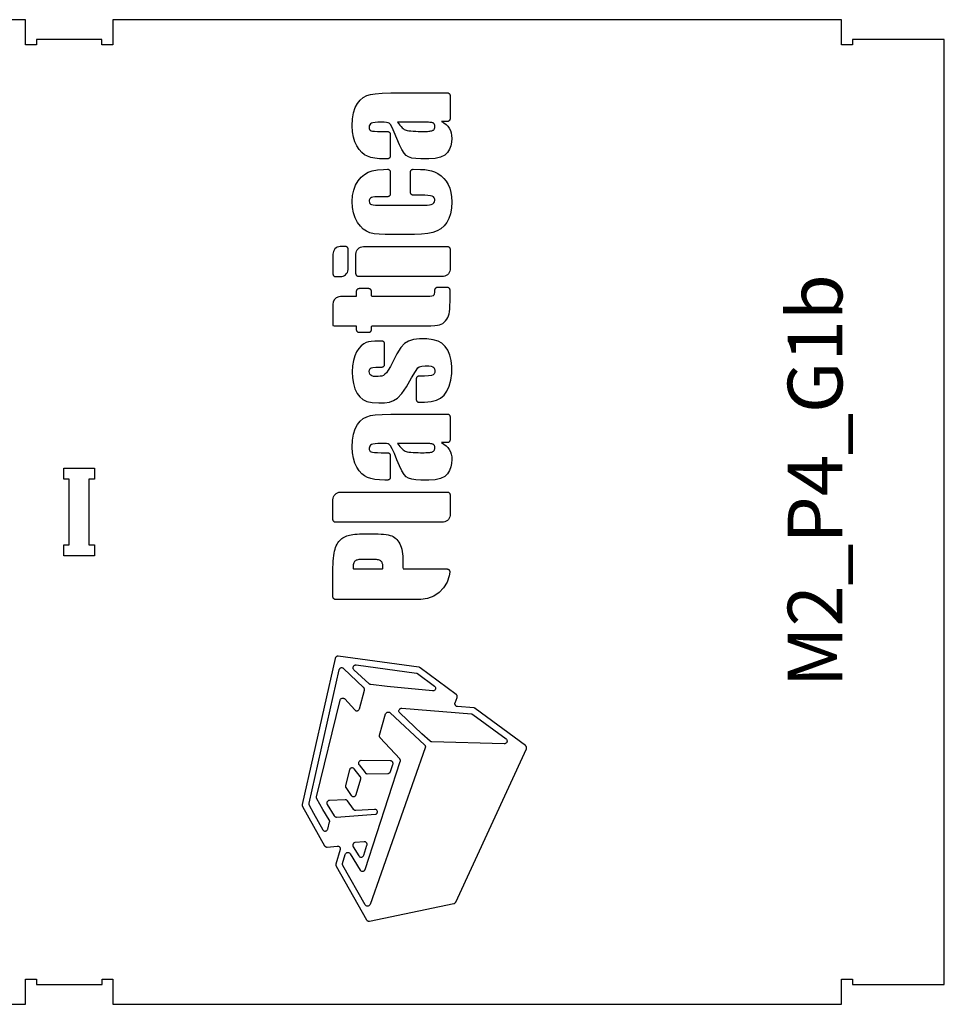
# Model space of a CAD drawing. Header units: millimetres. Extents: x -30325 to 14169, y -12596 to 6470.
# Tile 13 of 27: x -7305 to -6459, y 4118 to 5018. Entities that reach past the tile are written whole.
import ezdxf

# ---------------------------------------------------------------- set-up
doc = ezdxf.new("R2010")
doc.units = ezdxf.units.MM
doc.header["$MEASUREMENT"] = 0
doc.layers.add('freeswerk_CODES', color=50, linetype='Continuous')

msp = doc.modelspace()

# ---------------------------------------------------------------- linework, layer by layer
for points in [[(-7926.44, 4118.19), (-7299.44, 4118.24), (-7299.45, 4141.24), (-7289.45, 4141.24), (-7289.45, 4136.24), (-7229.45, 4136.24), (-7229.45, 4141.24), (-7219.45, 4141.24), (-7219.44, 4118.24), (-6553.44, 4118.3), (-6553.45, 4141.29), (-6543.45, 4141.29), (-6543.45, 4136.29), (-6459.45, 4136.3), (-6459.51, 5000.3), (-6543.51, 5000.29), (-6543.51, 4995.29), (-6553.51, 4995.29), (-6553.51, 5018.29), (-7219.51, 5018.24), (-7219.51, 4995.24), (-7229.51, 4995.24), (-7229.51, 5000.24), (-7289.51, 5000.24), (-7289.51, 4995.24), (-7299.51, 4995.24), (-7299.51, 5018.24), (-7926.51, 5018.19)], [(-6980.01, 4597.99), (-6983.65, 4598.72), (-6986.7, 4599.74), (-6989.4, 4601.21), (-6991.93, 4603.28), (-6994.28, 4605.95), (-6996.47, 4609.22), (-6998.34, 4613.02), (-6999.66, 4617.35), (-7000.45, 4622.22), (-7000.71, 4627.62), (-7000.41, 4634), (-6999.52, 4639.53), (-6998.03, 4644.23), (-6995.94, 4648.09), (-6993.4, 4651.19), (-6990.58, 4653.61), (-6987.5, 4655.33), (-6984.13, 4656.35), (-6979.72, 4656.96), (-6973.45, 4657.4), (-6965.33, 4657.66), (-6955.37, 4657.75), (-6913.76, 4657.75), (-6913.44, 4657.73), (-6913.12, 4657.67), (-6912.81, 4657.56), (-6912.51, 4657.42), (-6912.24, 4657.24), (-6911.99, 4657.02), (-6911.78, 4656.78), (-6911.6, 4656.51), (-6911.45, 4656.21), (-6911.35, 4655.9), (-6911.28, 4655.58), (-6911.26, 4655.26), (-6911.26, 4634.13), (-6911.28, 4633.8), (-6911.35, 4633.48), (-6911.45, 4633.17), (-6911.6, 4632.88), (-6911.78, 4632.61), (-6911.99, 4632.36), (-6912.24, 4632.14), (-6912.51, 4631.96), (-6912.8, 4631.82), (-6913.11, 4631.71), (-6913.43, 4631.65), (-6913.76, 4631.63), (-6919.09, 4631.63), (-6916.88, 4630.32), (-6914.96, 4628.83)], [(-6914.96, 4628.83), (-6913.34, 4627.17), (-6912.01, 4625.33), (-6910.98, 4623.3), (-6910.24, 4621.09), (-6909.8, 4618.69), (-6909.65, 4616.09), (-6909.9, 4612.67), (-6910.64, 4609.39), (-6911.87, 4606.25), (-6913.6, 4603.25), (-6916.16, 4600.7), (-6919.88, 4598.88), (-6924.77, 4597.78), (-6930.8, 4597.42), (-6938.08, 4597.42), (-6942.6, 4597.61), (-6946.35, 4598.19), (-6949.31, 4599.16), (-6951.48, 4600.52), (-6953.34, 4602.65), (-6955.36, 4605.92), (-6957.54, 4610.35), (-6959.86, 4615.94), (-6962.22, 4621.75), (-6964.17, 4626.03), (-6965.7, 4628.77), (-6966.81, 4629.99), (-6967.92, 4630.41), (-6969.51, 4630.71), (-6971.56, 4630.89), (-6974.09, 4630.95), (-6977.25, 4630.89), (-6979.81, 4630.7), (-6981.75, 4630.37), (-6983.09, 4629.91), (-6984.02, 4629.31), (-6984.68, 4628.54), (-6985.07, 4627.61), (-6985.2, 4626.51), (-6985.09, 4625.28), (-6984.76, 4624.31), (-6984.21, 4623.59), (-6983.43, 4623.13), (-6982.2, 4622.84), (-6980.27, 4622.63), (-6977.64, 4622.5), (-6974.31, 4622.45), (-6968.48, 4622.45), (-6968.15, 4622.43), (-6967.83, 4622.37), (-6967.52, 4622.26), (-6967.23, 4622.12), (-6966.95, 4621.93), (-6966.71, 4621.72), (-6966.49, 4621.47), (-6966.31, 4621.2), (-6966.17, 4620.91), (-6966.06, 4620.6), (-6966, 4620.28), (-6965.98, 4619.95), (-6965.97, 4599.91), (-6966, 4599.59), (-6966.06, 4599.27), (-6966.17, 4598.96), (-6966.31, 4598.66), (-6966.49, 4598.39), (-6966.71, 4598.15), (-6966.95, 4597.93), (-6967.22, 4597.75), (-6967.52, 4597.61), (-6967.83, 4597.5), (-6968.15, 4597.44), (-6968.47, 4597.41), (-6970.97, 4597.41), (-6975.78, 4597.56), (-6980.01, 4597.99)], [(-6989.69, 4240.34), (-6989.35, 4240.67), (-6989.08, 4241.06), (-6988.9, 4241.49), (-6956.8, 4340.03), (-6956.74, 4340.24), (-6956.7, 4340.45), (-6956.68, 4340.67), (-6956.68, 4340.89), (-6956.69, 4341.11), (-6956.73, 4341.33), (-6956.79, 4341.54), (-6956.86, 4341.75), (-6956.95, 4341.95), (-6957.06, 4342.14), (-6957.19, 4342.32), (-6957.33, 4342.49), (-6975.16, 4361.94), (-6975.29, 4362.1), (-6975.42, 4362.28), (-6975.52, 4362.46), (-6975.61, 4362.65), (-6975.69, 4362.85), (-6975.75, 4363.06), (-6975.79, 4363.27), (-6975.81, 4363.48), (-6975.81, 4363.69), (-6975.8, 4363.9), (-6975.76, 4364.11), (-6975.71, 4364.32), (-6970.16, 4383.6), (-6970.01, 4383.99), (-6969.79, 4384.36), (-6969.52, 4384.68)], [(-6969.52, 4384.68), (-6969.19, 4384.95), (-6968.82, 4385.17), (-6968.42, 4385.31), (-6968.01, 4385.39), (-6967.58, 4385.4), (-6967.16, 4385.33), (-6966.76, 4385.2), (-6966.39, 4385), (-6966.05, 4384.73), (-6934.62, 4355.41), (-6934.45, 4355.24), (-6934.3, 4355.05), (-6934.17, 4354.85), (-6934.06, 4354.64), (-6933.97, 4354.41), (-6933.9, 4354.18), (-6933.85, 4353.94), (-6933.83, 4353.7), (-6933.83, 4353.46), (-6933.85, 4353.22), (-6933.9, 4352.98), (-6933.97, 4352.75), (-6984.42, 4209.54), (-6984.62, 4209.11), (-6984.9, 4208.72), (-6985.24, 4208.4), (-6985.65, 4208.14), (-6986.09, 4207.97), (-6986.56, 4207.88)], [(-6986.56, 4207.88), (-6987.03, 4207.88), (-6987.5, 4207.98), (-6987.94, 4208.16), (-6988.34, 4208.42), (-6988.68, 4208.75), (-6988.95, 4209.14), (-7009.25, 4245.09), (-7009.33, 4245.23), (-7009.39, 4245.38), (-7009.45, 4245.54), (-7009.5, 4245.7), (-7009.53, 4245.86), (-7009.56, 4246.02), (-7009.57, 4246.19), (-7009.57, 4246.35), (-7009.57, 4246.52), (-7009.55, 4246.68), (-7009.52, 4246.85), (-7009.48, 4247.01), (-7007.11, 4255.23), (-7006.93, 4255.68), (-7006.67, 4256.08), (-7006.34, 4256.43), (-7005.95, 4256.71), (-7005.51, 4256.91), (-7005.04, 4257.02), (-7004.56, 4257.04), (-7004.09, 4256.96), (-7003.64, 4256.8), (-7003.22, 4256.55), (-7002.86, 4256.23), (-7002.57, 4255.85), (-6993.4, 4240.96), (-6993.12, 4240.58), (-6992.76, 4240.26), (-6992.36, 4240.02), (-6991.92, 4239.85), (-6991.45, 4239.77), (-6990.98, 4239.79), (-6990.51, 4239.89), (-6990.08, 4240.07), (-6989.69, 4240.34)]]:
    msp.add_lwpolyline(points)
for points in [[(-6966.19, 4892.61), (-6966.33, 4892.32), (-6966.51, 4892.05), (-6966.73, 4891.8), (-6966.97, 4891.59), (-6967.25, 4891.4), (-6967.54, 4891.26), (-6967.85, 4891.15), (-6968.17, 4891.09), (-6968.5, 4891.07), (-6970.99, 4891.07), (-6975.8, 4891.21), (-6980.03, 4891.65), (-6983.67, 4892.38), (-6986.72, 4893.39), (-6989.42, 4894.87), (-6991.95, 4896.94), (-6994.31, 4899.6), (-6996.5, 4902.87), (-6998.36, 4906.67), (-6999.68, 4911.01), (-7000.47, 4915.87), (-7000.73, 4921.27), (-7000.43, 4927.65), (-6999.54, 4933.19), (-6998.05, 4937.89), (-6995.96, 4941.75), (-6993.42, 4944.85), (-6990.6, 4947.26), (-6987.52, 4948.98), (-6984.15, 4950), (-6979.74, 4950.62), (-6973.47, 4951.06), (-6965.35, 4951.32), (-6955.39, 4951.41), (-6913.78, 4951.41), (-6913.46, 4951.39), (-6913.14, 4951.32), (-6912.83, 4951.22), (-6912.53, 4951.07), (-6912.26, 4950.89), (-6912.02, 4950.68), (-6911.8, 4950.43), (-6911.62, 4950.16), (-6911.48, 4949.87), (-6911.37, 4949.56), (-6911.31, 4949.24), (-6911.28, 4948.91), (-6911.28, 4927.78), (-6911.3, 4927.46), (-6911.37, 4927.14), (-6911.47, 4926.83), (-6911.62, 4926.53), (-6911.8, 4926.26), (-6912.02, 4926.01), (-6912.26, 4925.8), (-6912.53, 4925.62), (-6912.83, 4925.47), (-6913.14, 4925.37), (-6913.46, 4925.3), (-6913.78, 4925.28), (-6919.11, 4925.28), (-6916.9, 4923.97), (-6914.98, 4922.49), (-6913.36, 4920.82), (-6912.03, 4918.99), (-6911, 4916.95), (-6910.27, 4914.74), (-6909.82, 4912.34), (-6909.67, 4909.75), (-6909.92, 4906.33), (-6910.66, 4903.04), (-6911.89, 4899.9), (-6913.62, 4896.91), (-6916.18, 4894.36), (-6919.9, 4892.53), (-6924.79, 4891.44), (-6930.83, 4891.07), (-6938.1, 4891.07), (-6942.62, 4891.27), (-6946.37, 4891.85), (-6949.33, 4892.82), (-6951.51, 4894.18), (-6953.37, 4896.3), (-6955.39, 4899.58), (-6957.56, 4904.01), (-6959.89, 4909.59), (-6962.25, 4915.4), (-6964.19, 4919.68), (-6965.72, 4922.43), (-6966.83, 4923.65), (-6967.95, 4924.07), (-6969.53, 4924.37), (-6971.58, 4924.55), (-6974.11, 4924.6), (-6977.27, 4924.54), (-6979.83, 4924.35), (-6981.77, 4924.03), (-6983.11, 4923.57), (-6984.04, 4922.97), (-6984.7, 4922.2), (-6985.09, 4921.26), (-6985.22, 4920.16), (-6985.11, 4918.94), (-6984.78, 4917.96), (-6984.23, 4917.24), (-6983.46, 4916.79), (-6982.22, 4916.5), (-6980.29, 4916.28), (-6977.66, 4916.15), (-6974.33, 4916.11), (-6968.5, 4916.11), (-6968.17, 4916.08), (-6967.85, 4916.02), (-6967.54, 4915.92), (-6967.25, 4915.77), (-6966.98, 4915.59), (-6966.73, 4915.37), (-6966.52, 4915.13), (-6966.33, 4914.86), (-6966.19, 4914.56), (-6966.08, 4914.25), (-6966.02, 4913.93), (-6966, 4913.61), (-6966, 4893.57), (-6966.02, 4893.24), (-6966.08, 4892.92)], [(-6953.24, 4918.04), (-6952.38, 4917.52), (-6951.56, 4917.17), (-6950.56, 4916.93), (-6949.03, 4916.72), (-6947.11, 4916.54), (-6944.93, 4916.39), (-6942.63, 4916.27), (-6940.36, 4916.18), (-6938.25, 4916.12), (-6936.45, 4916.1), (-6934.85, 4916.1), (-6933.34, 4916.14), (-6931.99, 4916.2), (-6930.78, 4916.29), (-6929.72, 4916.41), (-6928.8, 4916.55), (-6928.04, 4916.72), (-6927.41, 4916.92), (-6926.92, 4917.15), (-6926.5, 4917.42), (-6926.14, 4917.75), (-6925.84, 4918.13), (-6925.59, 4918.56), (-6925.41, 4919.04), (-6925.28, 4919.58), (-6925.22, 4920.18), (-6925.21, 4920.8), (-6925.26, 4921.37), (-6925.35, 4921.89), (-6925.49, 4922.36), (-6925.68, 4922.77), (-6925.91, 4923.13), (-6926.18, 4923.43), (-6926.87, 4923.88), (-6927.38, 4924.04), (-6928.05, 4924.19), (-6928.86, 4924.31), (-6929.83, 4924.41), (-6930.94, 4924.48), (-6932.21, 4924.54), (-6933.63, 4924.57), (-6934.99, 4924.57), (-6936.27, 4924.57), (-6939.14, 4924.57), (-6943.06, 4924.57), (-6947.48, 4924.57), (-6951.86, 4924.57), (-6955.67, 4924.57), (-6958.34, 4924.57), (-6959.36, 4924.57), (-6958.22, 4923.08), (-6957.14, 4921.75), (-6956.1, 4920.58), (-6955.1, 4919.57), (-6954.15, 4918.72)], [(-6976.01, 4822.1), (-6980.66, 4822.66), (-6984.52, 4823.55), (-6987.67, 4824.82), (-6990.57, 4826.79), (-6993.29, 4829.51), (-6995.83, 4832.98), (-6998.03, 4837.08), (-6999.58, 4841.64), (-7000.47, 4846.67), (-7000.72, 4852.16), (-7000.33, 4857.53), (-6999.3, 4862.47), (-6997.61, 4866.95), (-6995.3, 4870.96), (-6992.6, 4874.29), (-6989.57, 4876.91), (-6986.19, 4878.8), (-6982.35, 4880.07), (-6977.71, 4880.96), (-6972.26, 4881.48), (-6968.57, 4881.58), (-6968.23, 4881.57), (-6967.9, 4881.51), (-6967.59, 4881.41), (-6967.29, 4881.27), (-6967.01, 4881.09), (-6966.75, 4880.88), (-6966.53, 4880.63), (-6966.34, 4880.35), (-6966.19, 4880.06), (-6966.08, 4879.74), (-6966.02, 4879.42), (-6966, 4879.08), (-6965.99, 4858.93), (-6966.02, 4858.6), (-6966.08, 4858.28), (-6966.18, 4857.97), (-6966.33, 4857.68), (-6966.51, 4857.41), (-6966.73, 4857.16), (-6966.97, 4856.95), (-6967.24, 4856.77), (-6967.54, 4856.62), (-6967.85, 4856.52), (-6968.17, 4856.45), (-6968.49, 4856.43), (-6975.76, 4856.43), (-6977.73, 4856.41), (-6980.06, 4856.28), (-6981.88, 4856.03), (-6983.21, 4855.65), (-6984.12, 4855.13), (-6984.76, 4854.38), (-6985.12, 4853.42), (-6985.21, 4852.26), (-6985.05, 4851.21), (-6984.64, 4850.35), (-6983.99, 4849.72), (-6983.05, 4849.28), (-6981.57, 4848.96), (-6979.5, 4848.77), (-6976.82, 4848.69), (-6934.43, 4848.69), (-6932.09, 4848.79), (-6930.09, 4849.05), (-6928.43, 4849.48), (-6927.11, 4850.1), (-6926.14, 4850.87), (-6925.51, 4851.8), (-6925.22, 4852.89), (-6925.28, 4854.2), (-6925.7, 4855.35), (-6926.48, 4856.25), (-6927.62, 4856.9), (-6929.25, 4857.35), (-6931.5, 4857.66), (-6934.39, 4857.84), (-6937.09, 4857.88), (-6944.93, 4857.88), (-6945.26, 4857.9), (-6945.58, 4857.96), (-6945.89, 4858.07), (-6946.18, 4858.21), (-6946.46, 4858.39), (-6946.7, 4858.61), (-6946.92, 4858.85), (-6947.1, 4859.13), (-6947.24, 4859.42), (-6947.35, 4859.73), (-6947.41, 4860.05), (-6947.44, 4860.38), (-6947.44, 4879.02), (-6947.41, 4879.35), (-6947.35, 4879.67), (-6947.24, 4879.99), (-6947.1, 4880.28), (-6946.91, 4880.55), (-6946.7, 4880.8), (-6946.45, 4881.02), (-6946.17, 4881.2), (-6945.88, 4881.34), (-6945.57, 4881.44), (-6945.24, 4881.51), (-6944.92, 4881.52), (-6938.22, 4881.47), (-6934.35, 4881.22), (-6931.23, 4880.86), (-6928.35, 4880.2), (-6925.44, 4879.09), (-6922.5, 4877.55), (-6919.55, 4875.57), (-6916.93, 4873.24), (-6914.72, 4870.58), (-6912.89, 4867.58), (-6911.47, 4864.23), (-6910.46, 4860.46), (-6909.86, 4856.28), (-6909.67, 4851.65), (-6909.97, 4845.91), (-6910.84, 4840.86), (-6912.27, 4836.5), (-6914.26, 4832.81), (-6916.73, 4829.71), (-6919.66, 4827.18), (-6923.03, 4825.22), (-6926.95, 4823.78), (-6931.69, 4822.74), (-6937.27, 4822.1), (-6943.71, 4821.86), (-6966.39, 4821.86), (-6970.55, 4821.87)], [(-7005.42, 4810.44), (-7005.69, 4810.62), (-7005.99, 4810.76), (-7006.3, 4810.87), (-7006.62, 4810.93), (-7006.94, 4810.95), (-7011.3, 4810.95), (-7011.75, 4810.95), (-7013.11, 4810.75), (-7014.38, 4810.3), (-7015.52, 4809.63), (-7016.5, 4808.76), (-7017.31, 4807.72), (-7017.9, 4806.53), (-7018.27, 4805.22), (-7018.38, 4803.97), (-7018.38, 4785.91), (-7018.35, 4785.59), (-7018.29, 4785.27), (-7018.19, 4784.96), (-7018.04, 4784.66), (-7017.86, 4784.39), (-7017.64, 4784.15), (-7017.4, 4783.93), (-7017.13, 4783.75), (-7016.83, 4783.6), (-7016.52, 4783.5), (-7016.2, 4783.43), (-7015.88, 4783.41), (-7011.79, 4783.41), (-7010.33, 4783.5), (-7009.01, 4783.84), (-7007.81, 4784.42), (-7006.75, 4785.2), (-7005.86, 4786.17), (-7005.16, 4787.29), (-7004.68, 4788.55), (-7004.46, 4789.9), (-7004.44, 4790.37), (-7004.44, 4808.45), (-7004.46, 4808.78), (-7004.53, 4809.1), (-7004.63, 4809.41), (-7004.78, 4809.7), (-7004.96, 4809.97), (-7005.18, 4810.22)], [(-6991.91, 4810.77), (-6990.54, 4810.95), (-6988, 4810.95), (-6913.77, 4810.96), (-6913.45, 4810.94), (-6913.13, 4810.87), (-6912.82, 4810.77), (-6912.52, 4810.62), (-6912.25, 4810.44), (-6912.01, 4810.23), (-6911.79, 4809.98), (-6911.61, 4809.71), (-6911.46, 4809.42), (-6911.36, 4809.11), (-6911.3, 4808.79), (-6911.27, 4808.46), (-6911.27, 4790.6), (-6911.31, 4789.68), (-6911.57, 4788.35), (-6912.08, 4787.12), (-6912.79, 4786.03), (-6913.7, 4785.09), (-6914.77, 4784.34), (-6915.97, 4783.79), (-6917.28, 4783.48), (-6918.59, 4783.42), (-6994.78, 4783.44), (-6995.1, 4783.46), (-6995.43, 4783.52), (-6995.73, 4783.63), (-6996.03, 4783.77), (-6996.3, 4783.95), (-6996.54, 4784.17), (-6996.76, 4784.42), (-6996.94, 4784.69), (-6997.09, 4784.98), (-6997.19, 4785.29), (-6997.25, 4785.61), (-6997.28, 4785.94), (-6997.28, 4804), (-6997.14, 4805.37), (-6996.75, 4806.66), (-6996.13, 4807.82), (-6995.31, 4808.84), (-6994.32, 4809.69), (-6993.17, 4810.34)], [(-7015.36, 4763.97), (-7017.1, 4762.26), (-7018.15, 4760.01), (-7018.37, 4758.23), (-7018.37, 4738.82), (-7017.23, 4738.37), (-6998.65, 4738.37), (-6997, 4738.31), (-6997, 4735.06), (-6996.98, 4734.74), (-6996.92, 4734.42), (-6996.81, 4734.11), (-6996.67, 4733.81), (-6996.49, 4733.54), (-6996.27, 4733.3), (-6996.03, 4733.08), (-6995.75, 4732.9), (-6995.46, 4732.75), (-6995.15, 4732.65), (-6994.83, 4732.59), (-6994.5, 4732.56), (-6986.63, 4732.56), (-6985.58, 4732.56), (-6985.25, 4732.58), (-6984.93, 4732.65), (-6984.62, 4732.75), (-6984.33, 4732.9), (-6984.06, 4733.08), (-6983.81, 4733.3), (-6983.6, 4733.54), (-6983.42, 4733.81), (-6983.27, 4734.11), (-6983.17, 4734.42), (-6983.11, 4734.74), (-6983.08, 4735.06), (-6983.08, 4737.87), (-6982.76, 4738.37), (-6938.58, 4738.37), (-6933.6, 4738.4), (-6928.96, 4738.5), (-6925.33, 4738.68), (-6922.71, 4738.94), (-6920.97, 4739.3), (-6919.43, 4739.89), (-6917.98, 4740.71), (-6916.61, 4741.76), (-6915.32, 4743.03), (-6914.18, 4744.46), (-6913.27, 4745.99), (-6912.56, 4747.63), (-6912.06, 4749.36), (-6911.76, 4751.34), (-6911.53, 4753.87), (-6911.37, 4756.95), (-6911.28, 4760.59), (-6911.27, 4763.07), (-6911.27, 4765.6), (-6911.3, 4770.99), (-6911.32, 4771.31), (-6911.38, 4771.63), (-6911.49, 4771.94), (-6911.64, 4772.23), (-6911.82, 4772.5), (-6912.03, 4772.75), (-6912.28, 4772.96), (-6912.55, 4773.14), (-6912.84, 4773.29), (-6913.15, 4773.39), (-6913.47, 4773.46), (-6913.8, 4773.48), (-6922.91, 4773.48), (-6923.22, 4773.46), (-6923.53, 4773.4), (-6923.83, 4773.3), (-6924.11, 4773.17), (-6924.38, 4773), (-6924.62, 4772.8), (-6924.84, 4772.57), (-6925.02, 4772.31), (-6925.17, 4772.04), (-6925.29, 4771.75), (-6925.36, 4771.44), (-6925.4, 4771.13), (-6925.53, 4769.09), (-6925.77, 4767.46), (-6926.11, 4766.42), (-6926.63, 4765.92), (-6927.85, 4765.59), (-6929.89, 4765.36), (-6932.74, 4765.23), (-6936.11, 4765.2), (-6982.6, 4765.19), (-6983.09, 4765.75), (-6983.09, 4769.92), (-6983.11, 4770.25), (-6983.17, 4770.57), (-6983.28, 4770.88), (-6983.42, 4771.17), (-6983.6, 4771.45), (-6983.82, 4771.69), (-6984.06, 4771.91), (-6984.34, 4772.09), (-6984.63, 4772.23), (-6984.94, 4772.34), (-6985.26, 4772.4), (-6985.59, 4772.42), (-6994.51, 4772.42), (-6994.83, 4772.4), (-6995.15, 4772.34), (-6995.46, 4772.23), (-6995.75, 4772.09), (-6996.03, 4771.91), (-6996.27, 4771.69), (-6996.49, 4771.44), (-6996.67, 4771.17), (-6996.81, 4770.88), (-6996.92, 4770.57), (-6996.98, 4770.25), (-6997, 4769.92), (-6997, 4765.29), (-6997.99, 4765.19), (-7011.43, 4765.19), (-7013.1, 4764.99)], [(-6971.42, 4701.99), (-6971.28, 4702.28), (-6971.17, 4702.59), (-6971.11, 4702.91), (-6971.09, 4703.24), (-6971.09, 4722.02), (-6971.11, 4722.35), (-6971.17, 4722.67), (-6971.28, 4722.98), (-6971.42, 4723.27), (-6971.61, 4723.55), (-6971.82, 4723.79), (-6972.07, 4724.01), (-6972.34, 4724.19), (-6972.63, 4724.33), (-6972.94, 4724.44), (-6973.26, 4724.5), (-6973.59, 4724.52), (-6976.19, 4724.52), (-6980.07, 4724.45), (-6983.32, 4724.24), (-6985.81, 4723.88), (-6987.9, 4723.15), (-6990.12, 4721.87), (-6992.47, 4720.04), (-6994.73, 4717.61), (-6996.68, 4714.56), (-6998.35, 4710.87), (-6999.63, 4706.62), (-7000.41, 4701.78), (-7000.71, 4696.38), (-7000.5, 4690.74), (-6999.69, 4685.56), (-6998.3, 4680.84), (-6996.35, 4676.72), (-6993.89, 4673.44), (-6990.93, 4671.01), (-6987.24, 4669.37), (-6982.36, 4668.34), (-6976.26, 4667.9), (-6971.07, 4668.05), (-6966.74, 4668.78), (-6962.84, 4670.07), (-6959.19, 4672.33), (-6955.29, 4676.55), (-6951.12, 4682.78), (-6946.54, 4690.87), (-6943.03, 4696.82), (-6940.89, 4700.04), (-6939.52, 4701.07), (-6937.24, 4701.65), (-6933.95, 4701.91), (-6930.74, 4701.88), (-6928.52, 4701.6), (-6927, 4701.08), (-6926.08, 4700.27), (-6925.49, 4699.1), (-6925.21, 4697.55), (-6925.28, 4695.86), (-6925.79, 4694.53), (-6926.78, 4693.58), (-6928.34, 4693), (-6930.91, 4692.61), (-6934.56, 4692.41), (-6937.03, 4692.39), (-6939.65, 4692.39), (-6939.98, 4692.37), (-6940.3, 4692.31), (-6940.61, 4692.2), (-6940.9, 4692.06), (-6941.17, 4691.87), (-6941.42, 4691.66), (-6941.64, 4691.41), (-6941.82, 4691.14), (-6941.96, 4690.85), (-6942.07, 4690.54), (-6942.13, 4690.22), (-6942.15, 4689.89), (-6942.15, 4671.09), (-6942.13, 4670.76), (-6942.07, 4670.44), (-6941.96, 4670.13), (-6941.82, 4669.84), (-6941.63, 4669.57), (-6941.42, 4669.32), (-6941.17, 4669.11), (-6940.9, 4668.92), (-6940.61, 4668.78), (-6940.3, 4668.68), (-6939.98, 4668.61), (-6939.65, 4668.59), (-6938.23, 4668.59), (-6934.59, 4668.66), (-6928.51, 4669.24), (-6923.63, 4670.4), (-6919.9, 4672.19), (-6916.78, 4674.93), (-6914.14, 4678.65), (-6912.01, 4683.35), (-6910.56, 4688.75), (-6909.79, 4694.78), (-6909.71, 4701.11), (-6910.28, 4706.69), (-6911.51, 4711.68), (-6913.37, 4716.05), (-6915.78, 4719.67), (-6918.75, 4722.46), (-6922.3, 4724.44), (-6926.87, 4725.77), (-6932.59, 4726.5), (-6939.12, 4726.61), (-6944.66, 4725.97), (-6949.21, 4724.53), (-6952.81, 4722.26), (-6956.24, 4718.48), (-6959.81, 4712.93), (-6963.3, 4706.22), (-6965.81, 4701.4), (-6967.87, 4697.87), (-6969.48, 4695.6), (-6970.91, 4694.11), (-6972.28, 4693.1), (-6973.57, 4692.56), (-6975.13, 4692.27), (-6977.16, 4692.11), (-6979.55, 4692.07), (-6981.31, 4692.23), (-6982.74, 4692.63), (-6983.86, 4693.26), (-6984.63, 4694.17), (-6985.08, 4695.32), (-6985.2, 4696.74), (-6984.99, 4698.3), (-6984.43, 4699.4), (-6983.51, 4700.04), (-6981.85, 4700.43), (-6979.22, 4700.66), (-6975.86, 4700.73), (-6973.58, 4700.74), (-6973.26, 4700.76), (-6972.94, 4700.82), (-6972.63, 4700.93), (-6972.33, 4701.07), (-6972.06, 4701.25), (-6971.82, 4701.47), (-6971.6, 4701.72)], [(-6925.47, 4628.71), (-6925.66, 4629.12), (-6925.89, 4629.47), (-6926.16, 4629.78), (-6926.85, 4630.22), (-6927.36, 4630.4), (-6928.02, 4630.55), (-6928.84, 4630.67), (-6929.81, 4630.78), (-6930.92, 4630.86), (-6932.19, 4630.91), (-6933.61, 4630.94), (-6934.96, 4630.95), (-6959.34, 4630.95), (-6958.2, 4629.45), (-6957.11, 4628.11), (-6956.07, 4626.94), (-6955.08, 4625.94), (-6954.13, 4625.09), (-6953.22, 4624.41), (-6952.36, 4623.89), (-6951.53, 4623.54), (-6950.54, 4623.29), (-6949.01, 4623.08), (-6947.09, 4622.9), (-6944.91, 4622.75), (-6942.61, 4622.63), (-6940.34, 4622.54), (-6938.23, 4622.48), (-6936.43, 4622.45), (-6934.82, 4622.46), (-6933.32, 4622.5), (-6931.97, 4622.56), (-6930.76, 4622.65), (-6929.7, 4622.76), (-6928.78, 4622.91), (-6928.01, 4623.08), (-6927.39, 4623.27), (-6926.9, 4623.49), (-6926.48, 4623.77), (-6926.12, 4624.1), (-6925.81, 4624.49), (-6925.57, 4624.92), (-6925.38, 4625.41), (-6925.26, 4625.95), (-6925.19, 4626.55), (-6925.19, 4627.17), (-6925.23, 4627.73), (-6925.33, 4628.25)], [(-7259.48, 4598.24), (-7264.48, 4598.24), (-7264.48, 4608.24), (-7236.48, 4608.24), (-7236.48, 4598.24), (-7241.48, 4598.24), (-7241.48, 4538.24), (-7236.48, 4538.24), (-7236.47, 4528.24), (-7264.47, 4528.24), (-7264.48, 4538.24), (-7259.48, 4538.24)], [(-7014.28, 4585.8), (-7013.01, 4586.23), (-7011.65, 4586.41), (-6913.76, 4586.42), (-6913.43, 4586.4), (-6913.11, 4586.33), (-6912.8, 4586.23), (-6912.51, 4586.08), (-6912.24, 4585.9), (-6911.99, 4585.68), (-6911.77, 4585.44), (-6911.59, 4585.17), (-6911.45, 4584.87), (-6911.34, 4584.56), (-6911.28, 4584.24), (-6911.26, 4583.92), (-6911.26, 4566.06), (-6911.29, 4565.15), (-6911.55, 4563.82), (-6912.06, 4562.59), (-6912.78, 4561.5), (-6913.68, 4560.56), (-6914.75, 4559.81), (-6915.95, 4559.27), (-6917.27, 4558.96), (-6918.68, 4558.9), (-7015.86, 4558.89), (-7016.19, 4558.91), (-7016.51, 4558.97), (-7016.82, 4559.08), (-7017.11, 4559.22), (-7017.38, 4559.41), (-7017.63, 4559.62), (-7017.84, 4559.87), (-7018.02, 4560.14), (-7018.17, 4560.43), (-7018.27, 4560.74), (-7018.34, 4561.06), (-7018.36, 4561.39), (-7018.36, 4579.46), (-7018.23, 4580.84), (-7017.84, 4582.12), (-7017.22, 4583.28), (-7016.41, 4584.3), (-7015.42, 4585.15)], [(-6991.45, 4548.21), (-6988.77, 4548.23), (-6979.08, 4548.23), (-6977.03, 4548.21), (-6974.4, 4548.11), (-6972, 4547.93), (-6969.83, 4547.67), (-6967.87, 4547.32), (-6966.14, 4546.88), (-6964.62, 4546.37), (-6963.3, 4545.76), (-6962.07, 4545.02), (-6960.93, 4544.15), (-6959.88, 4543.13), (-6958.91, 4541.97), (-6958.03, 4540.67), (-6957.23, 4539.23), (-6956.52, 4537.66), (-6955.91, 4535.96), (-6955.4, 4534.12), (-6954.99, 4532.14), (-6954.67, 4530.02), (-6954.45, 4527.77), (-6954.34, 4525.39), (-6954.31, 4523.56), (-6954.31, 4517.39), (-6954.26, 4516.14), (-6914.05, 4516.14), (-6913.7, 4516.12), (-6913.35, 4516.04), (-6913.03, 4515.92), (-6912.72, 4515.76), (-6912.43, 4515.55), (-6912.18, 4515.31), (-6911.97, 4515.03), (-6911.79, 4514.73), (-6911.67, 4514.4), (-6911.58, 4514.06), (-6911.55, 4513.71), (-6911.56, 4513.37), (-6911.96, 4509.82), (-6913.97, 4504.07), (-6917.13, 4498.97), (-6921.28, 4494.69), (-6926.27, 4491.38), (-6931.93, 4489.2), (-6938.12, 4488.29), (-6939.04, 4488.25), (-7015.85, 4488.25), (-7016.18, 4488.27), (-7016.5, 4488.33), (-7016.81, 4488.44), (-7017.1, 4488.58), (-7017.38, 4488.76), (-7017.62, 4488.98), (-7017.84, 4489.23), (-7018.02, 4489.5), (-7018.16, 4489.79), (-7018.27, 4490.1), (-7018.33, 4490.42), (-7018.35, 4490.75), (-7018.36, 4515.8), (-7018.35, 4517.65), (-7018.29, 4520.64), (-7018.15, 4523.43), (-7017.95, 4526.01), (-7017.68, 4528.38), (-7017.34, 4530.55), (-7016.92, 4532.51), (-7016.44, 4534.28), (-7015.89, 4535.9), (-7015.28, 4537.39), (-7014.6, 4538.77), (-7013.86, 4540.03), (-7013.05, 4541.16), (-7012.19, 4542.19), (-7011.26, 4543.09), (-7010.28, 4543.9), (-7009.24, 4544.64), (-7008.15, 4545.29), (-7007, 4545.87), (-7005.79, 4546.37), (-7004.53, 4546.8), (-7003.22, 4547.14), (-7001.77, 4547.42), (-7000.12, 4547.66), (-6998.26, 4547.86), (-6996.2, 4548.02), (-6993.93, 4548.13)], [(-6977.53, 4524.59), (-6978.56, 4524.75), (-6979.72, 4524.86), (-6981.01, 4524.93), (-6982.42, 4524.95), (-6991.18, 4524.95), (-6992.31, 4524.93), (-6993.5, 4524.86), (-6994.58, 4524.74), (-6995.55, 4524.56), (-6996.39, 4524.34), (-6997.12, 4524.06), (-6997.74, 4523.73), (-6998.24, 4523.35), (-6998.63, 4522.9), (-6998.97, 4522.35), (-6999.27, 4521.69), (-6999.52, 4520.91), (-6999.72, 4520.02), (-6999.86, 4519.03), (-6999.96, 4517.92), (-7000.01, 4516.69), (-6999.63, 4516.14), (-6973.11, 4516.14), (-6972.7, 4516.54), (-6972.69, 4517.06), (-6972.68, 4517.55), (-6972.68, 4518.01), (-6972.68, 4518.44), (-6972.72, 4519.32), (-6972.83, 4520.12), (-6972.99, 4520.86), (-6973.2, 4521.53), (-6973.47, 4522.13), (-6973.79, 4522.66), (-6974.17, 4523.12), (-6974.61, 4523.52), (-6975.15, 4523.85), (-6975.82, 4524.15), (-6976.61, 4524.39)], [(-7014.36, 4262.87), (-7013.96, 4262.87), (-7013.55, 4262.82), (-7013.17, 4262.69), (-7012.8, 4262.51), (-7012.48, 4262.27), (-7012.19, 4261.98), (-7011.96, 4261.65), (-7011.78, 4261.28), (-7011.66, 4260.89), (-7011.61, 4260.49), (-7011.63, 4260.09), (-7011.71, 4259.69), (-7015.56, 4246.3), (-7015.61, 4246.14), (-7015.64, 4245.98), (-7015.65, 4245.81), (-7015.66, 4245.65), (-7015.66, 4245.48), (-7015.65, 4245.32), (-7015.62, 4245.15), (-7015.59, 4244.99), (-7015.54, 4244.83), (-7015.48, 4244.68), (-7015.42, 4244.53), (-7015.34, 4244.38), (-6987.76, 4195.52), (-6987.62, 4195.3), (-6987.46, 4195.09), (-6987.28, 4194.9), (-6987.07, 4194.74), (-6986.85, 4194.59), (-6986.62, 4194.47), (-6986.38, 4194.37), (-6986.12, 4194.3), (-6985.87, 4194.26), (-6985.6, 4194.25), (-6985.34, 4194.26), (-6985.08, 4194.3), (-6907.86, 4210.22), (-6907.67, 4210.26), (-6907.49, 4210.32), (-6907.31, 4210.4), (-6907.14, 4210.49), (-6906.97, 4210.59), (-6906.81, 4210.71), (-6906.67, 4210.83), (-6906.53, 4210.97), (-6906.4, 4211.12), (-6906.29, 4211.28), (-6906.19, 4211.44), (-6906.1, 4211.62), (-6841.52, 4351.65), (-6841.42, 4351.92), (-6841.34, 4352.19), (-6841.3, 4352.48), (-6841.29, 4352.76), (-6841.32, 4353.04), (-6841.37, 4353.32), (-6841.46, 4353.59), (-6841.57, 4353.85), (-6841.72, 4354.1), (-6841.89, 4354.32), (-6842.09, 4354.53), (-6842.31, 4354.71), (-6888.27, 4388.65), (-6888.36, 4388.71), (-6888.46, 4388.77), (-6888.56, 4388.83), (-6888.66, 4388.88), (-6888.76, 4388.93), (-6888.87, 4388.98), (-6888.98, 4389.01), (-6889.09, 4389.05), (-6889.2, 4389.07), (-6889.31, 4389.1), (-6889.43, 4389.11), (-6889.54, 4389.13), (-6904.53, 4390.39), (-6904.9, 4390.45), (-6905.27, 4390.57), (-6905.61, 4390.74), (-6905.92, 4390.96), (-6906.19, 4391.22), (-6906.42, 4391.53), (-6906.6, 4391.86), (-6906.73, 4392.22), (-6906.8, 4392.6), (-6906.81, 4392.98), (-6906.77, 4393.36), (-6906.67, 4393.73), (-6904.88, 4398.69), (-6904.8, 4398.95), (-6904.75, 4399.21), (-6904.73, 4399.47), (-6904.74, 4399.74), (-6904.77, 4400), (-6904.84, 4400.26), (-6904.93, 4400.51), (-6905.05, 4400.75), (-6905.19, 4400.98), (-6905.35, 4401.19), (-6905.54, 4401.38), (-6905.75, 4401.55), (-6938.73, 4425.89), (-6938.82, 4425.95), (-6938.91, 4426.01), (-6939, 4426.06), (-6939.09, 4426.11), (-6939.18, 4426.16), (-6939.28, 4426.2), (-6939.37, 4426.24), (-6939.47, 4426.27), (-6939.57, 4426.3), (-6939.68, 4426.32), (-6939.78, 4426.34), (-6939.88, 4426.36), (-7013.5, 4436.34), (-7013.81, 4436.37), (-7014.12, 4436.35), (-7014.42, 4436.3), (-7014.72, 4436.21), (-7015, 4436.08), (-7015.26, 4435.92), (-7015.51, 4435.73), (-7015.72, 4435.51), (-7015.91, 4435.26), (-7016.07, 4435), (-7016.19, 4434.71), (-7016.28, 4434.42), (-7046.41, 4300.75), (-7046.44, 4300.6), (-7046.46, 4300.45), (-7046.47, 4300.3), (-7046.47, 4300.15), (-7046.46, 4299.99), (-7046.44, 4299.84), (-7046.42, 4299.69), (-7046.38, 4299.54), (-7046.33, 4299.39), (-7046.28, 4299.25), (-7046.22, 4299.11), (-7046.15, 4298.98), (-7025.96, 4263.2), (-7025.83, 4262.99), (-7025.68, 4262.8), (-7025.52, 4262.63), (-7025.33, 4262.47), (-7025.14, 4262.33), (-7024.93, 4262.21), (-7024.71, 4262.11), (-7024.48, 4262.03), (-7024.25, 4261.97), (-7024.01, 4261.94), (-7023.77, 4261.93), (-7023.53, 4261.94)], [(-7007.6, 4397.3), (-6998.44, 4387.3), (-6998.11, 4387), (-6997.73, 4386.76), (-6997.32, 4386.6), (-6996.88, 4386.51), (-6996.44, 4386.49), (-6995.99, 4386.56), (-6995.57, 4386.71), (-6995.18, 4386.92), (-6994.84, 4387.2), (-6994.55, 4387.54), (-6994.33, 4387.93), (-6994.18, 4388.35), (-6989.64, 4405.45), (-6989.59, 4405.67), (-6989.56, 4405.89), (-6989.55, 4406.11), (-6989.56, 4406.34), (-6989.6, 4406.56), (-6989.65, 4406.78), (-6989.72, 4406.99), (-6989.81, 4407.2), (-6989.92, 4407.39), (-6990.04, 4407.58), (-6990.19, 4407.75), (-6990.34, 4407.91), (-7008.69, 4425.1), (-7009.04, 4425.37), (-7009.42, 4425.58), (-7009.84, 4425.71), (-7010.27, 4425.77), (-7010.71, 4425.76), (-7011.14, 4425.67), (-7011.54, 4425.5), (-7011.91, 4425.27), (-7012.24, 4424.98), (-7012.5, 4424.63), (-7012.71, 4424.24), (-7012.84, 4423.83), (-7040.34, 4301.95), (-7040.37, 4301.8), (-7040.39, 4301.66), (-7040.4, 4301.51), (-7040.4, 4301.36), (-7040.39, 4301.22), (-7040.38, 4301.07), (-7040.36, 4300.92), (-7040.32, 4300.78), (-7040.28, 4300.64), (-7040.23, 4300.5), (-7040.18, 4300.36), (-7040.11, 4300.23), (-7036.22, 4292.88), (-7027.7, 4277.78), (-7027.42, 4277.38), (-7027.06, 4277.04), (-7026.64, 4276.78), (-7026.18, 4276.6), (-7025.7, 4276.52), (-7025.2, 4276.53), (-7024.72, 4276.64), (-7024.28, 4276.84), (-7023.87, 4277.13), (-7023.54, 4277.49), (-7023.28, 4277.91), (-7023.1, 4278.37), (-7021.38, 4284.86), (-7021.34, 4285.03), (-7021.32, 4285.19), (-7021.3, 4285.36), (-7021.3, 4285.53), (-7021.3, 4285.7), (-7021.32, 4285.87), (-7021.35, 4286.03), (-7021.39, 4286.2), (-7021.45, 4286.36), (-7021.51, 4286.51), (-7021.58, 4286.67), (-7021.67, 4286.81), (-7027.54, 4296.36), (-7033.01, 4305.97), (-7033.08, 4306.11), (-7033.15, 4306.25), (-7033.2, 4306.4), (-7033.25, 4306.55), (-7033.28, 4306.7), (-7033.31, 4306.86), (-7033.33, 4307.01), (-7033.33, 4307.17), (-7033.33, 4307.33), (-7033.32, 4307.49), (-7033.3, 4307.64), (-7033.26, 4307.79), (-7011.87, 4396.2), (-7011.73, 4396.63), (-7011.51, 4397.02), (-7011.22, 4397.37), (-7010.88, 4397.66), (-7010.49, 4397.88), (-7010.07, 4398.03), (-7009.62, 4398.1), (-7009.17, 4398.1), (-7008.73, 4398.01), (-7008.31, 4397.84), (-7007.93, 4397.6)], [(-6925.7, 4404.98), (-6926.19, 4404.75), (-6926.72, 4404.63), (-6927.26, 4404.62), (-6968.64, 4408.86), (-6983.84, 4410.48), (-6983.97, 4410.5), (-6984.1, 4410.52), (-6984.23, 4410.55), (-6984.36, 4410.59), (-6984.49, 4410.64), (-6984.61, 4410.69), (-6984.73, 4410.75), (-6984.85, 4410.82), (-6984.96, 4410.89), (-6985.07, 4410.97), (-6985.18, 4411.05), (-6985.28, 4411.14), (-6999.15, 4424.09), (-6999.49, 4424.48), (-6999.75, 4424.94), (-6999.9, 4425.45), (-6999.94, 4425.97), (-6999.88, 4426.49), (-6999.7, 4426.98), (-6999.43, 4427.43), (-6999.07, 4427.81), (-6998.64, 4428.11), (-6998.15, 4428.31), (-6997.63, 4428.41), (-6997.11, 4428.39), (-6942.07, 4420.95), (-6941.97, 4420.93), (-6941.86, 4420.91), (-6941.76, 4420.89), (-6941.66, 4420.86), (-6941.56, 4420.83), (-6941.47, 4420.79), (-6941.37, 4420.75), (-6941.28, 4420.7), (-6941.18, 4420.65), (-6941.09, 4420.6), (-6941.01, 4420.54), (-6940.92, 4420.48), (-6925.52, 4409.12), (-6925.12, 4408.75), (-6924.81, 4408.31), (-6924.61, 4407.81), (-6924.51, 4407.27), (-6924.53, 4406.73), (-6924.67, 4406.21), (-6924.92, 4405.73), (-6925.27, 4405.31)], [(-6890.83, 4383.43), (-6890.72, 4383.38), (-6890.62, 4383.33), (-6890.52, 4383.27), (-6890.42, 4383.21), (-6890.33, 4383.14), (-6860.14, 4360.85), (-6859.75, 4360.49), (-6859.44, 4360.06), (-6859.23, 4359.58), (-6859.13, 4359.06), (-6859.14, 4358.54), (-6859.26, 4358.02), (-6859.48, 4357.55), (-6859.8, 4357.13), (-6860.2, 4356.78), (-6860.66, 4356.53), (-6861.16, 4356.38), (-6861.69, 4356.34), (-6927.88, 4358.11), (-6928.03, 4358.12), (-6928.18, 4358.13), (-6928.32, 4358.16), (-6928.46, 4358.19), (-6928.61, 4358.24), (-6928.75, 4358.29), (-6928.88, 4358.35), (-6929.01, 4358.41), (-6929.14, 4358.49), (-6929.26, 4358.57), (-6929.38, 4358.66), (-6929.49, 4358.76), (-6937.02, 4365.59), (-6957.24, 4384.52), (-6957.58, 4384.91), (-6957.83, 4385.35), (-6957.98, 4385.84), (-6958.03, 4386.36), (-6957.98, 4386.87), (-6957.82, 4387.36), (-6957.56, 4387.8), (-6957.22, 4388.19), (-6956.81, 4388.49), (-6956.34, 4388.71), (-6955.84, 4388.82), (-6955.33, 4388.83), (-6891.61, 4383.62), (-6891.49, 4383.61), (-6891.38, 4383.59), (-6891.27, 4383.57), (-6891.15, 4383.54), (-6891.04, 4383.51), (-6890.93, 4383.47)], [(-6994.96, 4338.28), (-6994.87, 4337.82), (-6994.69, 4337.39), (-6994.44, 4337), (-6988.94, 4329.95), (-6988.82, 4329.81), (-6988.68, 4329.67), (-6988.54, 4329.54), (-6988.38, 4329.43), (-6988.22, 4329.33), (-6988.05, 4329.24), (-6987.87, 4329.16), (-6987.69, 4329.1), (-6987.5, 4329.05), (-6987.31, 4329.02), (-6987.12, 4329), (-6986.93, 4328.99), (-6967.95, 4329.3), (-6967.69, 4329.32), (-6967.43, 4329.36), (-6967.18, 4329.43), (-6966.94, 4329.53), (-6966.71, 4329.65), (-6966.5, 4329.79), (-6966.3, 4329.96), (-6966.12, 4330.14), (-6965.95, 4330.34), (-6965.81, 4330.56), (-6965.7, 4330.79), (-6965.61, 4331.04), (-6963.53, 4337.53), (-6963.44, 4337.91), (-6963.41, 4338.3), (-6963.44, 4338.69), (-6963.53, 4339.07), (-6963.68, 4339.43), (-6963.88, 4339.76), (-6964.13, 4340.05), (-6964.43, 4340.31), (-6964.76, 4340.51), (-6965.12, 4340.67), (-6965.5, 4340.76), (-6965.89, 4340.79), (-6992.45, 4341.04), (-6992.91, 4341), (-6993.36, 4340.87), (-6993.78, 4340.67), (-6994.16, 4340.39), (-6994.47, 4340.04), (-6994.71, 4339.64), (-6994.88, 4339.21), (-6994.96, 4338.75)], [(-6997.87, 4308.68), (-6997.55, 4309.02), (-6997.3, 4309.42), (-6997.13, 4309.86), (-6992.97, 4324.26), (-6992.93, 4324.46), (-6992.89, 4324.65), (-6992.88, 4324.85), (-6992.88, 4325.04), (-6992.89, 4325.24), (-6992.92, 4325.43), (-6992.97, 4325.63), (-6993.03, 4325.81), (-6993.1, 4325.99), (-6993.19, 4326.17), (-6993.29, 4326.34), (-6993.41, 4326.5), (-6998.81, 4333.4), (-6999.13, 4333.73), (-6999.5, 4334), (-6999.92, 4334.2), (-7000.36, 4334.32), (-7000.82, 4334.36), (-7001.28, 4334.31), (-7001.72, 4334.17), (-7002.13, 4333.96), (-7002.49, 4333.67), (-7002.8, 4333.33), (-7003.04, 4332.93), (-7003.19, 4332.5), (-7006.94, 4318.34), (-7006.98, 4318.17), (-7007.01, 4317.99), (-7007.02, 4317.81), (-7007.02, 4317.63), (-7007.01, 4317.45), (-7006.98, 4317.27), (-7006.95, 4317.09), (-7006.9, 4316.92), (-7006.83, 4316.75), (-7006.76, 4316.58), (-7006.67, 4316.43), (-7006.57, 4316.27), (-7001.58, 4309.12), (-7001.28, 4308.76), (-7000.91, 4308.47), (-7000.5, 4308.24), (-7000.05, 4308.1), (-6999.59, 4308.05), (-6999.12, 4308.08), (-6998.67, 4308.2), (-6998.24, 4308.4)], [(-6978.66, 4295.96), (-6979.17, 4296.23), (-6979.72, 4296.36), (-6980.3, 4296.35), (-6997.48, 4295.37), (-6997.69, 4295.37), (-6997.9, 4295.38), (-6998.12, 4295.41), (-6998.32, 4295.47), (-6998.52, 4295.53), (-6998.72, 4295.62), (-6998.91, 4295.72), (-6999.08, 4295.84), (-6999.25, 4295.97), (-6999.41, 4296.11), (-6999.55, 4296.27), (-6999.68, 4296.44), (-7004.98, 4304.1), (-7005.11, 4304.27), (-7005.25, 4304.43), (-7005.4, 4304.57), (-7005.57, 4304.7), (-7005.74, 4304.82), (-7005.93, 4304.92), (-7006.12, 4305.01), (-7006.32, 4305.07), (-7006.52, 4305.13), (-7006.73, 4305.16), (-7006.93, 4305.18), (-7007.14, 4305.18), (-7021.56, 4304.57), (-7021.99, 4304.52), (-7022.41, 4304.39), (-7022.79, 4304.19), (-7023.14, 4303.93), (-7023.43, 4303.61), (-7023.67, 4303.25), (-7023.84, 4302.85), (-7023.93, 4302.43), (-7023.96, 4302), (-7023.91, 4301.57), (-7023.78, 4301.15), (-7023.59, 4300.77), (-7017.33, 4290.58), (-7017.2, 4290.39), (-7017.06, 4290.22), (-7016.9, 4290.05), (-7016.73, 4289.91), (-7016.54, 4289.78), (-7016.34, 4289.66), (-7016.14, 4289.57), (-7015.92, 4289.49), (-7015.7, 4289.44), (-7015.48, 4289.4), (-7015.25, 4289.39), (-7015.02, 4289.39), (-6979.45, 4291.92), (-6978.91, 4292.12), (-6978.44, 4292.45), (-6978.07, 4292.89), (-6977.82, 4293.41), (-6977.71, 4293.97), (-6977.75, 4294.54), (-6977.93, 4295.09), (-6978.24, 4295.57)], [(-6988.66, 4266.67), (-6989.05, 4266.8), (-6989.46, 4266.86), (-6989.87, 4266.85), (-6998, 4266.05), (-6998.41, 4265.98), (-6998.81, 4265.83), (-6999.17, 4265.62), (-6999.5, 4265.35), (-6999.78, 4265.04), (-6999.99, 4264.68), (-7000.15, 4264.28), (-7000.24, 4263.87), (-7000.25, 4263.45), (-7000.2, 4263.03), (-7000.07, 4262.63), (-6999.88, 4262.25), (-6994.71, 4253.85), (-6994.42, 4253.47), (-6994.07, 4253.15), (-6993.66, 4252.9), (-6993.22, 4252.74), (-6992.75, 4252.66), (-6992.28, 4252.67), (-6991.81, 4252.78), (-6991.38, 4252.96), (-6990.98, 4253.23), (-6990.65, 4253.56), (-6990.38, 4253.96), (-6990.2, 4254.39), (-6987.24, 4263.6), (-6987.15, 4264), (-6987.12, 4264.41), (-6987.17, 4264.82), (-6987.28, 4265.22), (-6987.45, 4265.59), (-6987.68, 4265.93), (-6987.96, 4266.23), (-6988.29, 4266.48)]]:
    msp.add_lwpolyline(points, close=True)

# ---------------------------------------------------------------- texts
at = {"layer": 'freeswerk_CODES', "insert": (-6602.6, 4408.1), "char_height": 50, "attachment_point": 1, "rotation": 90}
msp.add_mtext_dynamic_manual_height_columns('{\\Fiso|c0;M2_P4_G1b}', width=318.0813, gutter_width=1456.26, heights=[0], dxfattribs=at)

doc.saveas('drawing.dxf')
